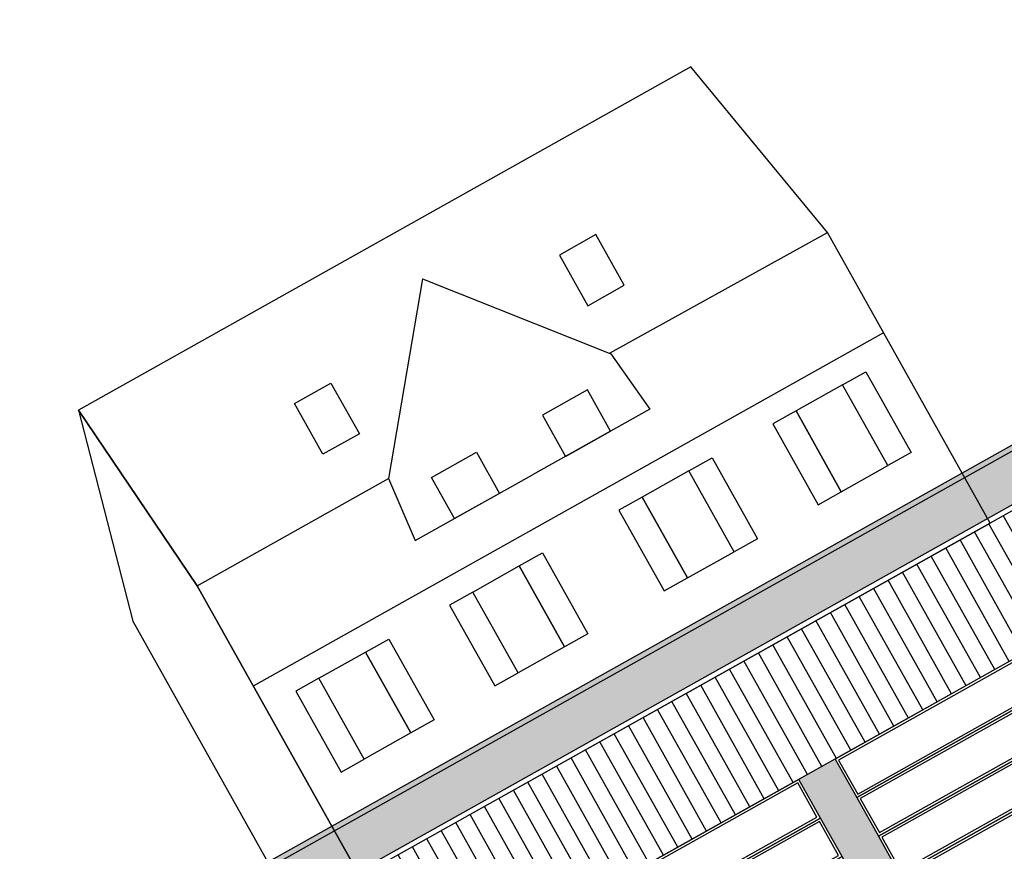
# Model space of a CAD drawing. Header units: metres. Extents: x -141 to 670, y -272 to 642.
# Tile 15 of 34: x 416 to 435, y -177 to -161. Entities that reach past the tile are written whole.
import ezdxf

# ---------------------------------------------------------------- set-up
doc = ezdxf.new("R2010")
doc.units = ezdxf.units.M
doc.header["$LTSCALE"] = 0.05
doc.layers.add('H_Hatch', color=7, linetype='Continuous', true_color=0x919191)
for name, color, linetype in [('L_Building', 7, 'Continuous'), ('L_Furniture', 253, 'Continuous'), ('Line 0.05', 9, 'Continuous'), ('Line 0.10', 1, 'Continuous'), ('Line 0.15', 8, 'Continuous')]:
    doc.layers.add(name, color=color, linetype=linetype)

# ---------------------------------------------------------------- blocks, each defined once
blk = doc.blocks.new('GATE_Werkshop_var2')
at = {"layer": 'Line 0.05'}
for points in [[(6.4, 5.1), (0, 5.1), (0, 4.25), (6.4, 4.25)], [(6.35, 5.05), (0.05, 5.05), (0.05, 4.3), (6.35, 4.3)], [(6.4, 4.25), (0, 4.25), (0, 3.4), (6.4, 3.4)], [(6.35, 4.2), (0.05, 4.2), (0.05, 3.45), (6.35, 3.45)], [(6.4, 3.4), (0, 3.4), (0, 2.55), (6.4, 2.55)], [(6.35, 3.35), (0.05, 3.35), (0.05, 2.6), (6.35, 2.6)]]:
    blk.add_lwpolyline(points, close=True, dxfattribs=at)
for points in [[(6.4, 1.7), (6.4, 2.55), (0, 2.55), (0, 1.7), (5.2, 1.7)], [(5.25, 1.75), (6.35, 1.75), (6.35, 2.5), (0.05, 2.5), (0.05, 1.75), (5.2, 1.75)], [(5.2, 1.7), (0, 1.7), (0, 0.85), (5.2, 0.85)], [(5.2, 1.65), (0.05, 1.65), (0.05, 0.9), (5.2, 0.9)], [(5.25, 1.7), (6.35, 1.7)], [(6.35, 1.7), (5.25, 1.7)], [(5.25, 0.9), (6.35, 0.9), (6.35, 1.65), (5.25, 1.65)], [(6.4, 0.85), (6.4, 1.7)], [(5.2, 0.85), (0, 0.85), (0, 0), (6.4, 0), (6.4, 0.85)], [(5.2, 0.8), (0.05, 0.8), (0.05, 0.05), (5.2, 0.05)], [(5.25, 0.85), (6.35, 0.85)], [(6.35, 0.85), (5.25, 0.85)], [(5.25, 0.05), (6.35, 0.05), (6.35, 0.8), (5.25, 0.8)]]:
    blk.add_lwpolyline(points, dxfattribs=at)
at = {"layer": 'Line 0.10'}
for points in [[(5.2, 2.55), (6.4, 2.55), (6.4, 0), (5.2, 0)], [(5.25, 2.5), (6.35, 2.5), (6.35, 0.05), (5.25, 0.05)]]:
    blk.add_lwpolyline(points, close=True, dxfattribs=at)
blk = doc.blocks.new('hintergrund gebäude')
at = {"layer": 'Line 0.05'}
for points in [[(4.489, -0.021), (4.489, -1.137), (3.686, -1.137), (3.686, -0.021), (4.489, -0.021)], [(9.523, -0.021), (9.523, -1.137), (10.326, -1.137), (10.326, -0.021), (9.523, -0.021)]]:
    blk.add_lwpolyline(points, dxfattribs=at)
for points in [[(5.287, -2.546), (6.279, -2.546), (6.279, -3.453), (5.287, -3.453)], [(8.725, -2.546), (7.733, -2.546), (7.733, -3.453), (8.725, -3.453)], [(1.516, -4.856), (1.004, -4.856), (1.004, -6.637), (1.516, -6.637)], [(2.542, -4.856), (2.542, -6.637), (1.516, -6.637), (1.516, -4.856), (2.542, -4.856)], [(2.542, -4.856), (3.054, -4.856), (3.054, -6.637), (2.542, -6.637)], [(4.905, -4.856), (4.392, -4.856), (4.392, -6.637), (4.905, -6.637)], [(5.93, -4.856), (5.93, -6.637), (4.905, -6.637), (4.905, -4.856), (5.93, -4.856)], [(5.93, -4.856), (6.443, -4.856), (6.443, -6.637), (5.93, -6.637)], [(8.639, -4.856), (8.126, -4.856), (8.126, -6.637), (8.639, -6.637)], [(8.639, -4.856), (8.639, -6.637), (9.664, -6.637), (9.664, -4.856), (8.639, -4.856)], [(9.664, -4.856), (10.177, -4.856), (10.177, -6.637), (9.664, -6.637)], [(12.027, -4.856), (11.515, -4.856), (11.515, -6.637), (12.027, -6.637)], [(12.027, -4.856), (12.027, -6.637), (13.053, -6.637), (13.053, -4.856), (12.027, -4.856)], [(13.053, -4.856), (13.566, -4.856), (13.566, -6.637), (13.053, -6.637)]]:
    blk.add_lwpolyline(points, close=True, dxfattribs=at)
at = {"layer": 'Line 0.15'}
for p, q in [((0.341, -2.161), (4.556, -2.161)), ((9.454, -2.135), (14.229, -2.161)), ((14.229, -4.37), (0.341, -4.37))]:
    blk.add_line(p, q, dxfattribs=at)
for points in [[(0, 1.899), (-1.07, -2.152), (-1.07, -8.56), (0.341, -8.56), (0.341, -2.161)], [(0.341, -8.56), (14.229, -8.56), (14.229, -2.161), (13.497, 1.899), (0, 1.899), (0.341, -2.161)]]:
    blk.add_lwpolyline(points, close=True, dxfattribs=at)
for points in [[(7.006, 0.868), (4.556, -2.161), (4.423, -3.453), (7.006, -3.453)], [(7.006, 0.868), (9.456, -2.161), (9.589, -3.453), (7.006, -3.453)]]:
    blk.add_lwpolyline(points, dxfattribs=at)

msp = doc.modelspace()

# ---------------------------------------------------------------- hatches: boundary and pattern name
at = {"layer": 'H_Hatch', "true_color": 0xc7c8ca}
h = msp.add_hatch(dxfattribs=at)
h.set_pattern_fill('ANSI31', color=9, scale=0.1, angle=45, style=0)
h.set_pattern_definition([(119.2604, (314.17514, -75.0741), (-0.2769893, -0.1551875), [])])
h.paths.add_polyline_path([(424.809, -179.184), (424.808, -179.182), (425.506, -178.791), (430.392, -176.054), (432.486, -174.881), (432.486, -174.882), (436.673, -172.534), (436.673, -172.535), (438.767, -171.362), (438.766, -171.361), (443.653, -168.626), (446.145, -173.074), (447.454, -172.341), (446.134, -169.985), (458.784, -162.898), (457.758, -161.066), (445.108, -168.153), (444.374, -166.845), (441.496, -168.457), (440.86, -167.323), (416.651, -180.887), (420.366, -187.517), (421.718, -186.76), (419.224, -182.309)])
at = {"layer": 'H_Hatch', "true_color": 0xc8c92d, "transparency": 33554610}
msp.add_hatch(color=52, dxfattribs=at).paths.add_polyline_path([(416.113, -179.927), (440.323, -166.364), (440.371, -166.451), (416.162, -180.015)])
at = {"layer": 'H_Hatch', "true_color": 0xc7c8ca, "transparency": 33554483}
msp.add_hatch(color=9, dxfattribs=at).paths.add_polyline_path([(416.162, -180.015), (440.371, -166.451), (440.811, -167.236), (416.602, -180.8)])
at = {"layer": 'H_Hatch', "transparency": 33554610}
msp.add_hatch(color=251, dxfattribs=at).paths.add_polyline_path([(433.583, -180.112), (434.28, -179.721), (431.788, -175.272), (431.09, -175.663)])

# ---------------------------------------------------------------- linework, layer by layer
at = {"layer": 'L_Building'}
msp.add_lwpolyline([(440.86, -167.323), (416.651, -180.887), (420.366, -187.517)], dxfattribs=at)
at = {"layer": 'L_Furniture'}
for points in [[(416.162, -180.015), (440.371, -166.451), (440.323, -166.364), (416.113, -179.927)], [(416.602, -180.8), (440.811, -167.236), (440.86, -167.323), (416.651, -180.887)]]:
    msp.add_lwpolyline(points, close=True, dxfattribs=at)
at = {"layer": 'Line 0.10'}
msp.add_lwpolyline([(421.718, -186.76), (446.145, -173.074), (443.652, -168.625), (419.225, -182.31)], close=True, dxfattribs=at)

# ---------------------------------------------------------------- block references
at = {"rotation": 29.26040059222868}
msp.add_blockref('hintergrund gebäude', (418.17, -170.224), dxfattribs=at)
at = {"layer": 'Line 0.10', "color": 52, "true_color": 0xc8c92d, "rotation": 29.2604005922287}
for p in [(434.28, -179.721), (427.999, -183.241)]:
    msp.add_blockref('GATE_Werkshop_var2', p, dxfattribs=at)

doc.saveas('drawing.dxf')
